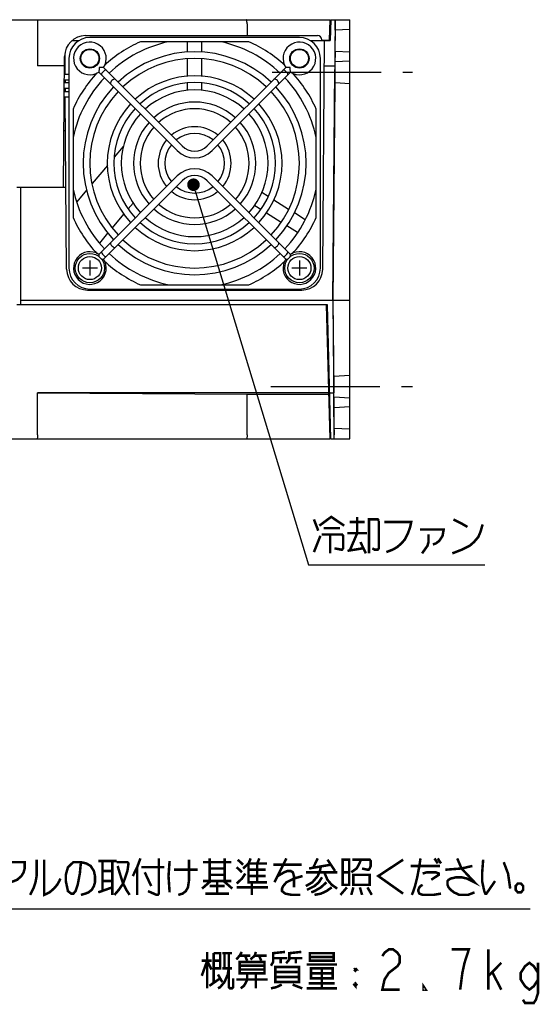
# Model space of a CAD drawing. Extents: x 90 to 1223, y 50 to 821.
# Tile 26 of 34: x 1099 to 1223, y 94 to 329. Entities that reach past the tile are written whole.
import ezdxf

# ---------------------------------------------------------------- set-up
doc = ezdxf.new("R2010")
doc.units = 0
doc.header["$LTSCALE"] = 69.3
doc.linetypes.add('CENTER', pattern=[0.6, 0.375, -0.075, 0.075, -0.075])
doc.layers.get('0').update_dxf_attribs({"linetype": 'CONTINUOUS'})
for name, color, linetype in [('ALL_AXIS', 7, 'CONTINUOUS'), ('ALL_CURVE', 7, 'CONTINUOUS'), ('ALL_FEATURES', 7, 'CONTINUOUS'), ('ALL_NOTE', 7, 'CONTINUOUS')]:
    doc.layers.add(name, color=color, linetype=linetype)

msp = doc.modelspace()

# ---------------------------------------------------------------- linework, layer by layer
at = {"color": 2, "linetype": 'CONTINUOUS'}
msp.add_line((992.186, 116.673), (1220.662, 116.673), dxfattribs=at)
at = {"layer": 'ALL_AXIS', "color": 7, "linetype": 'CONTINUOUS'}
for p, q in [((1165.625, 324.5), (1115.625, 324.5)), ((1110.625, 319.5), (1110.625, 269.5)), ((1170.625, 269.5), (1170.625, 319.5)), ((1115.625, 264.5), (1165.625, 264.5))]:
    msp.add_line(p, q, dxfattribs=at)
at = {"layer": 'ALL_AXIS', "color": 7, "linetype": 'CENTER'}
for p, q in [((1159.113, 316.25), (1192.625, 316.25)), ((1158.817, 241.25), (1192.625, 241.25))]:
    msp.add_line(p, q, dxfattribs=at)
at = {"layer": 'ALL_AXIS', "color": 7, "linetype": 'CONTINUOUS'}
for centre, radius in [((1115.625, 319.5), 2.3), ((1165.625, 319.5), 2.3), ((1115.625, 269.5), 3.5), ((1165.625, 269.5), 3.5), ((1115.625, 269.5), 2.75), ((1165.625, 269.5), 2.75)]:
    msp.add_circle(centre, radius, dxfattribs=at)
for centre, radius, start, end in [((1115.625, 319.5), 5, 90, 180), ((1165.625, 319.5), 5, 0, 90), ((1140.625, 294.5), 26.6, 46.723, 133.277), ((1140.625, 294.5), 25, 46.84144, 133.15856), ((1140.625, 294.5), 20.85, 47.20119, 132.79881), ((1140.625, 294.5), 26.6, 136.73029, 223.26971), ((1140.625, 294.5), 19.25, 47.38415, 132.61585), ((1140.625, 294.5), 26.6, 316.73029, 43.26971), ((1140.625, 294.5), 25, 136.82653, 223.17347), ((1140.625, 294.5), 25, 316.82653, 43.17347), ((1140.625, 294.5), 20.85, 137.19874, 222.80126), ((1140.625, 294.5), 14.6, 48.14592, 131.85408), ((1140.625, 294.5), 20.85, 317.19874, 42.80126), ((1140.625, 294.5), 19.25, 137.38192, 222.61808), ((1140.625, 294.5), 13, 48.53662, 131.46338), ((1140.625, 294.5), 19.25, 317.38192, 42.61808), ((1140.625, 294.5), 14.6, 138.14348, 221.85652), ((1140.625, 294.5), 13, 138.54035, 221.45965), ((1140.625, 294.5), 8.7, 50.2937, 129.7063), ((1140.625, 294.5), 13, 318.54035, 41.45965), ((1140.625, 294.5), 14.6, 318.14348, 41.85652), ((1140.625, 294.5), 7.1, 51.47048, 128.52952), ((1140.625, 294.5), 8.7, 140.30245, 219.69755), ((1140.625, 294.5), 7.1, 141.47048, 218.52952), ((1140.625, 294.5), 7.1, 321.47048, 38.52952), ((1140.625, 294.5), 8.7, 320.30245, 39.69755), ((1140.625, 294.5), 7.1, 231.47048, 308.52952), ((1140.625, 294.5), 8.7, 230.2937, 309.7063), ((1140.625, 294.5), 13, 228.53662, 311.46338), ((1140.625, 294.5), 14.6, 228.14592, 311.85408), ((1140.625, 294.5), 19.25, 227.38415, 312.61585), ((1140.625, 294.5), 20.85, 227.20119, 312.79881), ((1140.625, 294.5), 26.6, 226.723, 313.277), ((1140.625, 294.5), 25, 226.84144, 313.15856), ((1115.625, 269.5), 5, 180, 270), ((1165.625, 269.5), 5, 270, 360)]:
    msp.add_arc(centre, radius, start, end, dxfattribs=at)
at = {"layer": 'ALL_CURVE', "color": 40, "linetype": 'CONTINUOUS'}
for p, q in [((1115.625, 271.3), (1115.625, 267.7)), ((1165.625, 271.3), (1165.625, 267.7)), ((1117.425, 269.5), (1113.825, 269.5)), ((1167.425, 269.5), (1163.825, 269.5))]:
    msp.add_line(p, q, dxfattribs=at)
at = {"layer": 'ALL_FEATURES', "color": 7, "linetype": 'CONTINUOUS'}
for p, q in [((999.625, 328.75), (1172.925, 328.75)), ((1103.125, 327.75), (1103.125, 317.75)), ((1153.125, 327.75), (1153.125, 324.95)), ((1172.797, 323.85), (1172.925, 328.75)), ((1172.925, 328.75), (1173.039, 325.477)), ((1173.125, 328.75), (1172.994, 323.75)), ((1173.125, 328.75), (1177.625, 328.75)), ((1174.121, 328.75), (1174.035, 318.733)), ((1174.172, 326.5), (1174.184, 327.75)), ((1174.184, 327.75), (1174.187, 328.282)), ((1174.187, 328.532), (1174.186, 328.651)), ((1174.187, 328.282), (1174.187, 328.532)), ((1177.625, 236.445), (1177.625, 328.75)), ((1114.582, 324.95), (1169.942, 324.95)), ((1174.107, 324.434), (1174.099, 323.519)), ((1174.118, 325.256), (1174.107, 324.434)), ((1174.127, 325.745), (1174.118, 325.256)), ((1174.166, 326.25), (1174.144, 326.25)), ((1177.625, 326.431), (1174.166, 326.25)), ((1111.336, 323.75), (1113.021, 323.75)), ((1153.557, 323.5), (1127.693, 323.5)), ((1138.875, 323.5), (1138.875, 320.969)), ((1142.375, 320.969), (1142.375, 323.5)), ((1168.229, 323.75), (1172.994, 323.75)), ((1170.942, 323.967), (1170.944, 323.85)), ((1170.944, 323.85), (1172.797, 323.85)), ((1171.168, 269.206), (1171.644, 323.75)), ((1172.625, 323.75), (1172.625, 323.85)), ((1174.093, 322.636), (1174.092, 322.066)), ((1174.092, 322.066), (1174.092, 321.624)), ((1174.099, 323.519), (1174.093, 322.636)), ((1109.309, 288.75), (1109.582, 319.994)), ((1109.634, 320.542), (1109.676, 315.65)), ((1174.092, 321.624), (1174.094, 321.419)), ((1174.101, 321.25), (1174.201, 321.25)), ((1174.19, 319.003), (1174.201, 320.257)), ((1174.201, 321.25), (1177.625, 321.071)), ((1174.201, 320.257), (1174.204, 320.786)), ((1174.204, 321.034), (1174.204, 321.152)), ((1174.204, 320.786), (1174.204, 321.034)), ((1109.562, 317.75), (1103.125, 317.75)), ((1118.89, 317.367), (1137.606, 298.651)), ((1138.875, 319.362), (1138.875, 315.205)), ((1142.375, 315.205), (1142.375, 319.362)), ((1162.36, 317.367), (1143.644, 298.651)), ((1171.592, 317.75), (1174.101, 317.75)), ((1174.035, 318.733), (1174.032, 318.208)), ((1174.032, 318.208), (1174.032, 317.964)), ((1174.032, 317.964), (1174.032, 317.847)), ((1174.104, 317.287), (1174.102, 316.87)), ((1174.104, 317.652), (1174.104, 317.534)), ((1174.104, 317.534), (1174.104, 317.287)), ((1174.129, 316.934), (1174.137, 317.566)), ((1174.137, 317.566), (1174.146, 318.097)), ((1174.146, 318.097), (1174.151, 318.375)), ((1174.164, 318.739), (1174.166, 318.75)), ((1174.166, 318.75), (1174.184, 318.75)), ((1174.184, 318.75), (1177.625, 318.93)), ((1110.625, 315.65), (1109.544, 315.65)), ((1117.758, 316.235), (1136.474, 297.519)), ((1163.492, 316.235), (1144.776, 297.519)), ((1173.625, 261.75), (1174.102, 316.87)), ((1174.113, 314.402), (1174.114, 314.934)), ((1174.114, 314.934), (1174.117, 315.566)), ((1174.117, 315.566), (1174.122, 316.25)), ((1174.122, 316.25), (1174.129, 316.934)), ((1110.625, 313.65), (1109.526, 313.65)), ((1110.625, 314.35), (1109.532, 314.35)), ((1109.688, 314.35), (1109.694, 313.65)), ((1138.875, 313.605), (1138.875, 311.912)), ((1142.375, 311.912), (1142.375, 313.605)), ((1173.695, 261.75), (1174.142, 313.444)), ((1174.114, 314.124), (1174.113, 314.402)), ((1174.116, 313.919), (1174.114, 314.124)), ((1174.122, 313.75), (1174.121, 313.761)), ((1174.14, 313.75), (1174.122, 313.75)), ((1174.14, 313.75), (1177.625, 313.567)), ((1174.142, 313.605), (1174.142, 313.684)), ((1174.142, 313.444), (1174.142, 313.605)), ((1109.498, 310.35), (1110.625, 310.35)), ((1109.509, 311.65), (1110.625, 311.65)), ((1110.625, 312.35), (1109.515, 312.35)), ((1109.705, 312.35), (1109.711, 311.65)), ((1110.082, 269.206), (1109.723, 310.35)), ((1111.625, 307.432), (1111.625, 281.568)), ((1169.625, 281.568), (1169.625, 307.432)), ((1109.793, 302.25), (1109.427, 302.25)), ((1123.588, 298.5), (1121.441, 295.941)), ((1119.818, 294.007), (1116.159, 289.646)), ((1117.758, 272.765), (1136.474, 291.481)), ((1163.492, 272.765), (1144.776, 291.481)), ((1118.89, 271.633), (1137.606, 290.349)), ((1162.36, 271.633), (1143.644, 290.349)), ((1109.911, 288.75), (1098.195, 288.75)), ((1099.125, 260.75), (1099.125, 288.75)), ((1114.846, 288.081), (1112.504, 285.29)), ((1158.148, 286.573), (1156.664, 287.5)), ((1124.796, 283.604), (1125.945, 284.974)), ((1154.948, 284.445), (1156.402, 283.537)), ((1163.049, 283.51), (1159.503, 285.726)), ((1121.009, 279.091), (1123.747, 282.354)), ((1157.762, 282.687), (1161.288, 280.484)), ((1166.995, 281.044), (1164.421, 282.653)), ((1162.625, 279.648), (1165.201, 278.038)), ((1117.977, 275.478), (1119.93, 277.805)), ((1127.693, 265.5), (1153.557, 265.5)), ((1115.082, 264.25), (1166.168, 264.25)), ((1172.287, 260.75), (1098.195, 260.75)), ((1177.625, 261.75), (1099.125, 261.75)), ((1172.925, 228.75), (1172.087, 260.75)), ((1173.125, 228.75), (1172.287, 260.75)), ((1173.625, 261.75), (1173.809, 240.413)), ((1173.848, 243.998), (1173.695, 261.75)), ((1173.817, 243.098), (1173.818, 243.376)), ((1173.818, 242.566), (1173.817, 243.098)), ((1173.821, 241.934), (1173.818, 242.566)), ((1173.826, 241.25), (1173.821, 241.934)), ((1173.826, 243.75), (1173.846, 243.75)), ((1173.846, 243.75), (1177.625, 243.948)), ((1172.637, 239.75), (1103.125, 239.75)), ((1103.125, 239.75), (1153.125, 239.401)), ((1103.125, 229.75), (1103.125, 239.75)), ((1172.837, 239.75), (1173.807, 239.75)), ((1173.809, 240.413), (1173.81, 240.123)), ((1173.81, 240.123), (1173.81, 239.966)), ((1173.833, 240.566), (1173.826, 241.25)), ((1173.84, 239.934), (1173.833, 240.566)), ((1173.849, 239.403), (1173.84, 239.934)), ((1153.125, 239.401), (1172.646, 239.401)), ((1153.125, 229.75), (1153.125, 239.401)), ((1172.7, 237.75), (1172.889, 237.75)), ((1173.735, 239.463), (1173.735, 239.195)), ((1173.735, 239.195), (1173.824, 228.75)), ((1173.855, 239.125), (1173.849, 239.403)), ((1173.86, 238.919), (1173.855, 239.125)), ((1173.889, 238.75), (1173.869, 238.75)), ((1173.889, 238.75), (1177.625, 238.554)), ((1173.894, 238.602), (1173.892, 238.682)), ((1173.896, 238.438), (1173.894, 238.602)), ((1173.908, 237.131), (1173.896, 238.438)), ((1173.795, 235.745), (1173.795, 235.257)), ((1173.795, 235.257), (1173.799, 234.434)), ((1173.907, 236.25), (1173.804, 236.25)), ((1173.907, 236.25), (1177.625, 236.445)), ((1173.91, 236.714), (1173.908, 237.131)), ((1173.91, 236.466), (1173.91, 236.714)), ((1177.625, 228.75), (1177.625, 236.439)), ((1173.799, 234.434), (1173.806, 233.519)), ((1173.806, 233.519), (1173.816, 232.636)), ((1173.816, 232.636), (1173.824, 232.066)), ((1172.925, 228.75), (1173.039, 232.023)), ((1173.824, 232.066), (1173.833, 231.625)), ((1173.833, 231.625), (1173.838, 231.419)), ((1173.848, 231.25), (1173.869, 231.25)), ((1177.625, 231.053), (1173.869, 231.25)), ((1173.874, 231.103), (1173.872, 231.183)), ((1173.876, 230.941), (1173.874, 231.103)), ((1173.876, 230.941), (1173.887, 229.75)), ((997.625, 228.75), (1172.925, 228.75)), ((1173.125, 228.75), (1177.625, 228.75)), ((1173.89, 229.218), (1173.887, 229.75)), ((1173.89, 228.968), (1173.89, 229.218))]:
    msp.add_line(p, q, dxfattribs=at)
for points in [[(1103.026, 328.75), (1103.052, 328.716), (1103.075, 328.617), (1103.096, 328.458), (1103.112, 328.251), (1103.122, 328.01), (1103.125, 327.75)], [(1153.125, 327.75), (1153.122, 328.01), (1153.112, 328.251), (1153.096, 328.458), (1153.075, 328.617), (1153.052, 328.716), (1153.026, 328.75)], [(1174.166, 326.25), (1174.167, 326.254), (1174.167, 326.267), (1174.168, 326.288), (1174.169, 326.317), (1174.17, 326.353), (1174.172, 326.5)], [(1174.186, 328.651), (1174.186, 328.694), (1174.185, 328.725), (1174.184, 328.744), (1174.184, 328.75)], [(1174.144, 326.25), (1174.142, 326.239), (1174.14, 326.207), (1174.137, 326.155), (1174.135, 326.081), (1174.132, 325.988), (1174.127, 325.745)], [(1174.094, 321.419), (1174.095, 321.345), (1174.097, 321.293), (1174.099, 321.261), (1174.101, 321.25)], [(1174.204, 321.152), (1174.203, 321.194), (1174.203, 321.225), (1174.202, 321.244), (1174.201, 321.25)], [(1117.817, 317.308), (1117.812, 317.007), (1117.8, 316.745), (1117.785, 316.531), (1117.772, 316.371), (1117.762, 316.269), (1117.758, 316.235)], [(1118.89, 317.367), (1118.859, 317.363), (1118.766, 317.354), (1118.61, 317.341), (1118.393, 317.326), (1118.125, 317.313), (1117.817, 317.308)], [(1163.433, 317.308), (1163.132, 317.313), (1162.87, 317.325), (1162.656, 317.34), (1162.496, 317.353), (1162.394, 317.363), (1162.36, 317.367)], [(1163.492, 316.235), (1163.488, 316.266), (1163.479, 316.359), (1163.466, 316.515), (1163.451, 316.732), (1163.438, 317), (1163.433, 317.308)], [(1174.032, 317.847), (1174.033, 317.805), (1174.033, 317.775), (1174.034, 317.756), (1174.035, 317.75)], [(1174.101, 317.75), (1174.102, 317.744), (1174.103, 317.725), (1174.103, 317.694), (1174.104, 317.652)], [(1174.151, 318.375), (1174.157, 318.581), (1174.159, 318.655), (1174.162, 318.707), (1174.164, 318.739)], [(1174.184, 318.75), (1174.184, 318.754), (1174.185, 318.767), (1174.186, 318.788), (1174.186, 318.818), (1174.187, 318.855), (1174.19, 319.003)], [(1118.775, 316.35), (1118.62, 316.173), (1118.492, 315.98), (1118.416, 315.801), (1118.399, 315.652), (1118.444, 315.55)], [(1119.575, 316.681), (1119.473, 316.726), (1119.324, 316.709), (1119.145, 316.633), (1118.952, 316.505), (1118.775, 316.35)], [(1162.475, 316.35), (1162.298, 316.505), (1162.105, 316.633), (1161.926, 316.709), (1161.777, 316.726), (1161.675, 316.681)], [(1162.806, 315.55), (1162.851, 315.652), (1162.834, 315.801), (1162.758, 315.98), (1162.63, 316.173), (1162.475, 316.35)], [(1120.897, 314.228), (1120.741, 314.052), (1120.613, 313.859), (1120.537, 313.68), (1120.52, 313.53), (1120.565, 313.428)], [(1121.697, 314.56), (1121.595, 314.605), (1121.445, 314.588), (1121.266, 314.512), (1121.073, 314.384), (1120.897, 314.228)], [(1160.353, 314.228), (1160.177, 314.384), (1159.984, 314.512), (1159.805, 314.588), (1159.655, 314.605), (1159.553, 314.56)], [(1160.685, 313.428), (1160.73, 313.53), (1160.713, 313.68), (1160.637, 313.859), (1160.509, 314.052), (1160.353, 314.228)], [(1174.121, 313.761), (1174.119, 313.793), (1174.117, 313.845), (1174.116, 313.919)], [(1174.142, 313.684), (1174.142, 313.712), (1174.141, 313.733), (1174.141, 313.746), (1174.14, 313.75)], [(1120.565, 275.572), (1120.52, 275.47), (1120.537, 275.32), (1120.613, 275.141), (1120.741, 274.948), (1120.897, 274.772)], [(1160.353, 274.772), (1160.509, 274.948), (1160.637, 275.141), (1160.713, 275.32), (1160.73, 275.47), (1160.685, 275.572)], [(1117.758, 272.765), (1117.762, 272.734), (1117.771, 272.641), (1117.784, 272.485), (1117.799, 272.268), (1117.802, 272.212)], [(1118.444, 273.45), (1118.399, 273.348), (1118.416, 273.199), (1118.492, 273.02), (1118.62, 272.827), (1118.775, 272.65)], [(1118.775, 272.65), (1118.952, 272.495), (1119.145, 272.367), (1119.324, 272.291), (1119.473, 272.274), (1119.575, 272.319)], [(1120.897, 274.772), (1121.073, 274.616), (1121.266, 274.488), (1121.445, 274.412), (1121.595, 274.395), (1121.697, 274.44)], [(1159.553, 274.44), (1159.655, 274.395), (1159.805, 274.412), (1159.984, 274.488), (1160.177, 274.616), (1160.353, 274.772)], [(1161.675, 272.319), (1161.777, 272.274), (1161.926, 272.291), (1162.105, 272.367), (1162.298, 272.495), (1162.475, 272.65)], [(1162.475, 272.65), (1162.63, 272.827), (1162.758, 273.02), (1162.834, 273.199), (1162.851, 273.348), (1162.806, 273.45)], [(1163.448, 272.212), (1163.45, 272.254), (1163.465, 272.468), (1163.478, 272.629), (1163.488, 272.73), (1163.492, 272.765)], [(1118.337, 271.677), (1118.38, 271.675), (1118.594, 271.66), (1118.754, 271.647), (1118.855, 271.637), (1118.89, 271.633)], [(1162.36, 271.633), (1162.391, 271.637), (1162.484, 271.646), (1162.641, 271.659), (1162.857, 271.674), (1162.913, 271.677)], [(1173.818, 243.376), (1173.819, 243.581), (1173.821, 243.655), (1173.822, 243.707), (1173.824, 243.739), (1173.826, 243.75)], [(1173.846, 243.75), (1173.847, 243.754), (1173.847, 243.767), (1173.848, 243.788), (1173.848, 243.816), (1173.848, 243.852), (1173.848, 243.998)], [(1173.738, 239.75), (1173.737, 239.744), (1173.737, 239.725), (1173.736, 239.695), (1173.735, 239.653), (1173.735, 239.6), (1173.735, 239.463)], [(1173.81, 239.966), (1173.81, 239.848), (1173.809, 239.806), (1173.808, 239.775), (1173.808, 239.756), (1173.807, 239.75)], [(1173.869, 238.75), (1173.867, 238.761), (1173.865, 238.793), (1173.863, 238.845), (1173.86, 238.919)], [(1173.892, 238.682), (1173.891, 238.712), (1173.891, 238.733), (1173.89, 238.746), (1173.889, 238.75)], [(1173.804, 236.25), (1173.802, 236.239), (1173.8, 236.207), (1173.799, 236.155), (1173.798, 236.081), (1173.796, 235.988), (1173.795, 235.745)], [(1173.907, 236.25), (1173.908, 236.256), (1173.908, 236.275), (1173.909, 236.306), (1173.91, 236.348), (1173.91, 236.466)], [(1173.838, 231.419), (1173.841, 231.345), (1173.843, 231.293), (1173.845, 231.261), (1173.848, 231.25)], [(1173.872, 231.183), (1173.871, 231.212), (1173.871, 231.233), (1173.87, 231.246), (1173.869, 231.25)], [(1103.125, 229.75), (1103.117, 229.366), (1103.096, 229.042), (1103.064, 228.826), (1103.026, 228.75)], [(1153.125, 229.75), (1153.117, 229.366), (1153.096, 229.042), (1153.064, 228.826), (1153.026, 228.75)], [(1173.887, 228.75), (1173.888, 228.756), (1173.889, 228.775), (1173.889, 228.806), (1173.89, 228.849), (1173.89, 228.968)]]:
    msp.add_lwpolyline(points, dxfattribs=at)
for centre in [(1115.625, 319.5), (1165.625, 319.5)]:
    msp.add_circle(centre, 2.15, dxfattribs=at)
for centre, radius, start, end in [((1114.582, 319.95), 5, 90, 179.5), ((1169.942, 323.95), 1, 1, 90), ((1115.625, 319.5), 3.9, 326.837, 303.163), ((1140.625, 294.5), 31.753, 114.03398, 132.72392), ((1140.625, 294.5), 29.65, 102.01928, 133.44873), ((1140.625, 294.5), 29.65, 46.55127, 77.98072), ((1140.625, 294.5), 31.753, 47.27608, 65.96602), ((1165.625, 319.5), 3.9, 236.837, 213.163), ((1140.625, 294.5), 31.753, 137.27608, 155.96602), ((1140.625, 294.5), 29.65, 136.55127, 167.98072), ((1140.625, 294.5), 29.65, 12.01928, 43.44873), ((1140.625, 294.5), 31.753, 24.03398, 42.72392), ((1140.625, 294.5), 17.5, 47.6274, 132.3726), ((1140.625, 294.5), 17.5, 137.6274, 222.3726), ((1140.625, 294.5), 17.5, 317.6274, 42.3726), ((1140.625, 301.67), 4.27, 225, 315), ((1140.625, 301.67), 5.87, 225, 315), ((1140.625, 287.33), 5.87, 45, 135), ((1140.625, 287.33), 4.27, 45, 135), ((1140.625, 294.5), 29.65, 192.01928, 223.44873), ((1140.625, 294.5), 29.65, 316.55127, 347.98072), ((1140.625, 294.5), 31.753, 204.03398, 222.72392), ((1140.625, 294.5), 17.5, 227.6274, 312.3726), ((1140.625, 294.5), 31.753, 317.29919, 335.96602), ((1115.625, 269.5), 3.9, 56.837, 33.163), ((1140.625, 294.5), 29.65, 226.55127, 257.98072), ((1140.625, 294.5), 29.65, 282.01928, 313.44873), ((1165.625, 269.5), 3.9, 146.837, 123.163), ((1140.625, 294.5), 31.753, 227.27608, 245.96602), ((1140.625, 294.5), 31.753, 294.03398, 312.70081), ((1115.082, 269.25), 5, 180.5, 270), ((1166.168, 269.25), 5, 270, 359.5), ((1171.483, 253.25), 1, 1.50039, 38.28378)]:
    msp.add_arc(centre, radius, start, end, dxfattribs=at)
at = {"layer": 'ALL_NOTE', "color": 2, "linetype": 'CONTINUOUS'}
for p, q in [((1140.781, 287.953), (1167.818, 198.75)), ((1167.818, 198.75), (1168.568, 198.75)), ((1168.568, 198.75), (1209.848, 198.75))]:
    msp.add_line(p, q, dxfattribs=at)
at = {"layer": 'ALL_NOTE', "color": 2, "linetype": 'CONTINUOUS', "const_width": 1.5}
msp.add_lwpolyline([(1139.595, 289.388, 1), (1141.095, 289.388, 1)], format="xyb", close=True, dxfattribs=at)
at = {"layer": 'ALL_NOTE', "color": 2, "linetype": 'CONTINUOUS', "const_width": 0.6}
for points in [[(1169.084, 209.55), (1170.116, 206.85)], [(1170.374, 208.05), (1173.212, 210.15), (1176.308, 208.05)], [(1177.598, 208.95), (1181.21, 208.95)], [(1179.404, 210.15), (1179.404, 206.25)], [(1182.242, 201.45), (1182.242, 209.55), (1184.306, 209.55), (1184.564, 209.25)], [(1184.564, 209.25), (1184.564, 202.65), (1184.306, 202.35), (1183.532, 202.35), (1183.016, 202.65)], [(1185.854, 208.95), (1192.304, 208.95), (1192.046, 207.75), (1191.53, 206.25), (1190.756, 204.75), (1189.982, 203.85), (1188.95, 202.95), (1187.918, 202.35), (1186.37, 201.75)], [(1202.366, 209.55), (1204.172, 208.65), (1205.72, 207.75)], [(1171.406, 207.45), (1175.276, 207.45)], [(1194.368, 207.15), (1200.044, 207.15), (1199.786, 205.65), (1199.012, 204.45), (1198.238, 203.85), (1197.464, 203.55)], [(1202.108, 201.45), (1204.43, 202.35), (1206.236, 203.25), (1207.268, 204.15), (1208.3, 205.35), (1208.816, 206.55), (1209.332, 208.35)], [(1169.084, 201.75), (1170.632, 205.65)], [(1170.89, 205.95), (1175.792, 205.95), (1176.05, 205.65), (1176.05, 202.65), (1175.792, 202.35), (1175.534, 202.35), (1173.986, 202.65)], [(1172.954, 205.95), (1172.954, 201.45)], [(1177.082, 206.25), (1181.726, 206.25)], [(1179.404, 206.25), (1177.598, 202.05)], [(1180.178, 204.15), (1181.468, 201.45)], [(1196.432, 205.95), (1196.432, 204.15), (1196.174, 203.25), (1194.884, 201.45)], [(1177.082, 202.05), (1180.694, 202.65)], [(1093.107, 127.78), (1100.073, 127.78), (1100.073, 126.28), (1099.815, 125.38), (1099.299, 124.48), (1098.267, 123.58), (1096.719, 122.98)], [(1102.911, 128.38), (1102.911, 124.48), (1102.653, 122.98), (1102.137, 121.48), (1101.363, 119.98)], [(1104.717, 128.38), (1104.717, 119.98), (1106.007, 120.58), (1107.039, 121.48), (1107.813, 122.38), (1108.329, 123.28), (1108.587, 123.88)], [(1113.489, 127.78), (1113.231, 125.08), (1112.715, 122.38), (1112.199, 120.88), (1111.683, 120.28), (1111.167, 120.28), (1110.393, 120.88), (1110.135, 122.08), (1109.877, 123.28), (1109.877, 124.78), (1110.393, 126.58), (1111.683, 127.78), (1113.489, 127.78), (1114.779, 127.48), (1115.811, 126.88), (1116.585, 125.68), (1116.843, 124.48), (1116.843, 122.98), (1116.585, 122.08), (1116.069, 121.18), (1115.295, 120.58), (1114.521, 120.28), (1113.489, 119.98)], [(1117.617, 128.08), (1122.003, 128.08)], [(1118.649, 128.08), (1118.649, 120.88)], [(1120.971, 128.08), (1120.971, 119.98)], [(1122.003, 127.78), (1124.583, 127.78), (1124.841, 127.48), (1124.583, 125.68), (1123.551, 122.68), (1122.519, 121.18), (1121.487, 119.98)], [(1122.261, 126.88), (1122.777, 125.08), (1123.551, 122.68), (1124.325, 121.18), (1125.099, 119.98)], [(1127.679, 128.68), (1126.905, 126.58), (1125.873, 124.48)], [(1126.905, 126.58), (1126.905, 119.98)], [(1127.937, 126.58), (1133.355, 126.58)], [(1132.065, 128.68), (1132.065, 120.28), (1131.807, 119.98), (1131.549, 119.98), (1129.485, 120.88)], [(1134.645, 128.08), (1134.387, 124.48), (1134.645, 120.58)], [(1139.289, 128.38), (1139.289, 123.58), (1139.031, 121.78), (1138.515, 120.88), (1137.741, 120.28), (1136.709, 119.98)], [(1142.643, 127.78), (1149.351, 127.78)], [(1144.191, 128.68), (1144.191, 123.28)], [(1147.803, 128.68), (1147.803, 123.28)], [(1150.641, 126.58), (1151.931, 125.38)], [(1150.899, 128.38), (1152.189, 127.18)], [(1152.189, 126.28), (1153.479, 127.48), (1153.995, 128.68)], [(1153.479, 127.48), (1157.865, 127.48)], [(1153.479, 127.48), (1153.479, 122.98), (1157.865, 122.98)], [(1155.543, 127.48), (1156.059, 128.68)], [(1155.543, 127.48), (1155.543, 122.98)], [(1159.413, 127.18), (1166.121, 127.18)], [(1162.509, 128.68), (1159.671, 122.98)], [(1170.765, 126.88), (1170.507, 125.68), (1169.991, 124.48), (1168.701, 122.98), (1167.153, 122.08)], [(1167.927, 126.28), (1173.087, 127.18)], [(1169.991, 128.68), (1168.959, 126.58)], [(1172.313, 128.38), (1174.119, 125.68)], [(1175.925, 128.38), (1175.925, 122.38), (1177.473, 122.38), (1177.473, 128.38), (1175.925, 128.38)], [(1177.989, 125.38), (1179.279, 126.28), (1179.795, 127.18), (1180.311, 128.38)], [(1178.247, 128.38), (1182.375, 128.38), (1182.633, 128.08), (1182.633, 126.88), (1182.375, 126.28), (1182.117, 125.98), (1181.859, 125.98), (1180.569, 126.28)], [(1190.373, 128.38), (1184.439, 124.48), (1190.373, 120.28)], [(1192.179, 126.88), (1199.145, 126.88)], [(1194.501, 128.68), (1194.243, 126.88), (1193.727, 124.18), (1193.211, 122.08), (1192.695, 120.58), (1192.437, 119.98)], [(1197.855, 128.68), (1198.629, 127.48)], [(1198.629, 128.68), (1199.403, 127.48)], [(1200.435, 125.98), (1204.305, 126.28), (1206.885, 126.88)], [(1203.273, 128.68), (1204.305, 126.28), (1207.401, 122.98), (1205.595, 123.88), (1204.305, 124.18), (1203.015, 124.18), (1201.725, 123.88), (1201.209, 123.58), (1200.951, 123.28), (1200.951, 122.38), (1201.209, 121.78), (1201.725, 121.18), (1202.499, 120.58), (1203.789, 119.98), (1205.853, 119.98), (1207.401, 120.58)], [(1209.465, 128.38), (1209.207, 125.08), (1209.207, 123.28), (1209.723, 120.88), (1209.981, 120.28), (1210.239, 120.28), (1212.303, 123.28)], [(1214.367, 127.78), (1215.399, 125.08), (1215.915, 121.48)], [(1118.649, 125.68), (1120.971, 125.68)], [(1128.711, 125.38), (1130.259, 122.08)], [(1135.677, 125.98), (1141.353, 125.98)], [(1144.191, 126.28), (1147.803, 126.28)], [(1147.803, 124.78), (1144.191, 124.78)], [(1150.641, 122.68), (1151.931, 123.88), (1152.705, 125.08)], [(1153.479, 125.98), (1157.607, 125.98)], [(1153.479, 124.48), (1157.607, 124.48)], [(1160.445, 124.48), (1161.993, 125.38), (1162.767, 125.68), (1163.541, 125.68), (1164.057, 125.38), (1164.315, 124.48), (1164.315, 121.78)], [(1166.379, 124.48), (1164.315, 123.88), (1162.509, 122.98), (1161.735, 122.08), (1161.477, 121.48), (1161.477, 120.88), (1162.251, 120.28), (1163.799, 119.98), (1165.863, 119.98)], [(1167.153, 125.38), (1174.635, 125.38)], [(1171.539, 125.38), (1172.313, 123.58), (1173.345, 122.38), (1174.635, 121.48)], [(1175.925, 125.38), (1177.473, 125.38)], [(1178.505, 124.78), (1178.505, 122.38), (1182.375, 122.38), (1182.375, 124.78), (1178.505, 124.78)], [(1195.017, 125.08), (1196.049, 125.38), (1198.113, 125.38), (1198.887, 125.08), (1198.887, 124.78), (1197.081, 123.58)], [(1118.649, 123.28), (1120.971, 123.28)], [(1144.449, 123.28), (1142.385, 121.48)], [(1142.643, 123.28), (1149.351, 123.28)], [(1144.191, 122.08), (1147.803, 122.08)], [(1145.997, 122.98), (1145.997, 120.28)], [(1147.545, 123.28), (1149.609, 121.48)], [(1154.253, 122.98), (1154.253, 119.98)], [(1171.023, 124.18), (1170.249, 122.98), (1169.217, 122.08), (1167.411, 121.18)], [(1172.055, 122.98), (1170.765, 121.78), (1169.217, 120.88), (1168.443, 120.58)], [(1195.017, 122.38), (1194.501, 122.08), (1194.243, 121.78), (1193.985, 121.18), (1193.985, 120.88), (1194.243, 120.28), (1195.017, 119.98), (1197.597, 119.98), (1199.403, 120.28)], [(1218.495, 122.68), (1217.721, 122.68), (1217.205, 122.08), (1217.205, 121.18), (1217.721, 120.58), (1218.495, 120.58), (1219.011, 121.18), (1219.011, 122.08), (1218.495, 122.68)], [(1117.617, 120.58), (1120.971, 121.78)], [(1143.159, 120.28), (1148.835, 120.28)], [(1150.641, 121.78), (1158.123, 121.78)], [(1173.345, 121.78), (1172.055, 120.88), (1170.765, 120.28), (1169.217, 119.98)], [(1176.957, 121.78), (1175.409, 119.98)], [(1178.505, 121.78), (1177.989, 119.98)], [(1180.053, 121.78), (1180.569, 119.98)], [(1181.859, 121.78), (1182.891, 119.98)], [(1143.612, 106.38), (1143.612, 97.68)], [(1145.16, 106.08), (1146.708, 106.08), (1146.708, 102.48), (1145.16, 102.48)], [(1145.16, 106.08), (1145.16, 99.18)], [(1147.224, 106.08), (1149.546, 106.08)], [(1147.74, 106.08), (1147.74, 102.48)], [(1148.772, 106.08), (1148.772, 97.98), (1149.03, 97.68), (1149.546, 97.68), (1149.804, 97.98), (1149.804, 100.08)], [(1151.868, 106.38), (1151.352, 105.48), (1150.578, 104.58)], [(1151.352, 105.48), (1153.932, 105.48)], [(1152.642, 105.48), (1153.158, 104.28)], [(1155.222, 106.38), (1154.964, 105.48), (1153.932, 104.58)], [(1154.964, 105.48), (1157.802, 105.48)], [(1155.996, 105.48), (1156.512, 104.28)], [(1158.834, 103.08), (1159.35, 103.98), (1159.35, 106.08), (1162.188, 106.38)], [(1162.446, 103.68), (1163.22, 104.58), (1163.22, 106.08), (1166.058, 106.38)], [(1168.122, 106.08), (1168.122, 104.28), (1173.798, 104.28), (1173.798, 106.08), (1168.122, 106.08)], [(1185.408, 105.38), (1185.924, 106.18), (1186.956, 106.98), (1187.988, 106.98), (1189.02, 106.18), (1189.536, 105.38), (1189.536, 103.78), (1189.02, 102.98), (1187.988, 102.18), (1186.956, 101.38), (1185.924, 99.78), (1185.408, 97.38), (1189.536, 97.38)], [(1203.984, 97.38), (1204.5, 101.38), (1205.016, 103.78), (1205.532, 105.38), (1206.048, 106.98), (1201.92, 106.98)], [(1210.692, 97.38), (1210.692, 106.98)], [(1142.322, 100.68), (1143.612, 104.28), (1144.644, 102.18)], [(1142.322, 104.28), (1144.644, 104.28)], [(1145.16, 104.28), (1146.708, 104.28)], [(1151.352, 103.98), (1157.286, 103.98), (1157.286, 101.28), (1151.352, 101.28), (1151.352, 103.98)], [(1151.352, 103.08), (1157.286, 103.08)], [(1159.35, 104.88), (1162.704, 104.88)], [(1161.156, 104.88), (1161.156, 103.68)], [(1163.22, 104.88), (1166.316, 104.88)], [(1164.768, 104.88), (1164.768, 103.68)], [(1167.348, 103.38), (1174.572, 103.38)], [(1168.122, 105.18), (1173.798, 105.18)], [(1210.692, 100.58), (1213.788, 103.78)], [(1222.56, 99.78), (1221.528, 98.18), (1220.496, 97.38), (1219.464, 98.18), (1218.432, 99.78), (1218.432, 101.38), (1219.464, 102.98), (1220.496, 103.78), (1221.528, 102.98), (1222.56, 101.38)], [(1222.56, 103.78), (1222.56, 96.58), (1222.044, 94.98), (1221.528, 94.18), (1219.464, 94.18), (1218.948, 94.98)], [(1148.772, 102.48), (1148.514, 100.98), (1147.74, 99.18), (1146.708, 97.98), (1146.192, 97.68)], [(1146.192, 100.98), (1147.224, 99.18)], [(1147.224, 102.48), (1149.546, 102.48)], [(1157.286, 102.18), (1151.352, 102.18)], [(1153.158, 101.28), (1153.158, 99.78), (1152.9, 99.18), (1152.384, 98.28), (1151.61, 97.68)], [(1155.222, 101.28), (1155.222, 97.68)], [(1159.866, 102.78), (1159.866, 99.18), (1165.542, 99.18), (1165.542, 102.78), (1159.866, 102.78)], [(1159.866, 101.58), (1165.542, 101.58)], [(1168.38, 102.48), (1168.38, 100.08), (1173.54, 100.08), (1173.54, 102.48), (1168.38, 102.48)], [(1168.38, 101.28), (1173.54, 101.28)], [(1170.96, 102.48), (1170.96, 97.68)], [(1178.7, 102.18), (1179.216, 102.18), (1178.958, 102.48)], [(1178.7, 102.18), (1178.958, 102.48)], [(1178.7, 102.18), (1178.958, 101.88), (1179.216, 102.18)], [(1178.958, 102.48), (1178.958, 101.88)], [(1211.724, 101.38), (1213.788, 97.38)], [(1144.128, 98.28), (1146.708, 100.08)], [(1150.578, 99.78), (1158.06, 99.78)], [(1161.414, 98.58), (1160.124, 97.98), (1158.834, 97.68)], [(1165.542, 100.38), (1159.866, 100.38)], [(1163.994, 98.58), (1166.316, 97.68)], [(1167.864, 98.88), (1174.056, 98.88)], [(1178.958, 98.88), (1178.958, 98.28), (1178.7, 98.58), (1178.958, 98.88), (1179.216, 98.58), (1178.958, 98.28)], [(1178.7, 98.58), (1179.216, 98.58)], [(1195.728, 97.38), (1195.212, 97.38), (1195.212, 98.18), (1195.728, 97.38)], [(1167.348, 97.68), (1174.572, 97.68)]]:
    msp.add_lwpolyline(points, dxfattribs=at)

doc.saveas('drawing.dxf')
